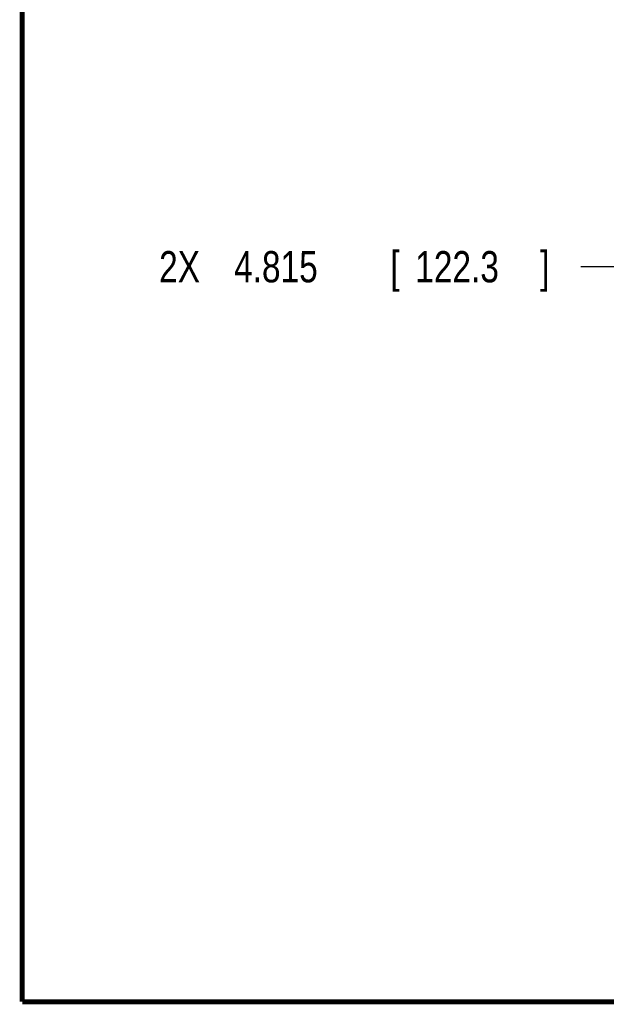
# Model space of a CAD drawing. Header units: inches. Extents: x 0.2 to 16.8, y 0.1 to 10.8.
# Tile 1 of 35: x 0.2 to 2.6, y 0.2 to 4.2. Entities that reach past the tile are written whole.
import ezdxf

# ---------------------------------------------------------------- set-up
doc = ezdxf.new("R2010")
doc.units = ezdxf.units.IN
doc.header["$LTSCALE"] = 0.935
doc.header["$MEASUREMENT"] = 0
doc.layers.get('0').update_dxf_attribs({"linetype": 'CONTINUOUS'})
doc.layers.add('DIMENSIONS', color=7, linetype='CONTINUOUS')
doc.styles.get("Standard").update_dxf_attribs({"font": 'txt', "width": 0.8})
doc.dimstyles.new('DIMSTYLE_2', dxfattribs={"dimtxt": 0.125, "dimasz": 0.18, "dimexe": 0.18, "dimexo": 0.0625, "dimgap": 0.09, "dimtad": 0, "dimtih": 1, "dimtoh": 1, "dimdec": 3, "dimzin": 4, "dimdsep": 46, "dimtxsty": 'STANDARD', "dimblk": '_FILLED', "dimblk1": '_FILLED', "dimblk2": '_FILLED', "dimcen": 0.09, "dimadec": 0, "dimazin": 0, "dimtp": 0.001, "dimtm": 0.001, "dimtfac": 1, "dimtdec": 3, "dimtofl": 0, "dimtmove": 0, "dimatfit": 3, "dimldrblk": '_FILLED', "dimfxl": 1, "dimtolj": 1, "dimtzin": 4, "dimarcsym": 0})

# ---------------------------------------------------------------- blocks, each defined once
blk = doc.blocks.new('*D10')
at = {"layer": 'DIMENSIONS', "color": 2, "linetype": 'CONTINUOUS'}
blk.add_line((3.2305, 3.1991), (2.4855, 3.1991), dxfattribs=at)
at = {"layer": 'DIMENSIONS', "color": 2, "linetype": 'CONTINUOUS', "width": 0.8}
for s, p in [('[', (1.723, 3.1366)), (']', (2.323, 3.1366)), ('2X ', (0.798, 3.1366)), ('4.815', (1.098, 3.1366)), ('122.3', (1.823, 3.1366))]:
    blk.add_text(s, height=0.125, dxfattribs=at).set_placement(p)
blk = doc.blocks.new('_FILLED')
at = {"color": 0, "linetype": 'BYBLOCK'}
blk.add_solid([(0, 0), (-1, 0.174), (-1, -0.174)], dxfattribs=at)

msp = doc.modelspace()

# ---------------------------------------------------------------- linework, layer by layer
at = {"color": 7, "linetype": 'CONTINUOUS', "const_width": 0.02}
for points in [[(0.25, 10.7586), (0.25, 0.2586)], [(0.25, 0.2586), (16.75, 0.2586)]]:
    msp.add_lwpolyline(points, dxfattribs=at)

# ---------------------------------------------------------------- dimensions: what is measured, and where the dimension line sits
at = {"layer": 'DIMENSIONS', "color": 2, "linetype": 'CONTINUOUS'}
dim = msp.add_ordinate_dim(feature_location=(3.2305, 3.1991), offset=(-0.745, 0), dtype=0, origin=(3.2235, 8.0141), text='2X <>', dimstyle='DIMSTYLE_2', dxfattribs=at)
dim.commit()
dim.dimension.update_dxf_attribs({"geometry": '*D10', "text_midpoint": (1.6105, 3.1991)})

doc.saveas('drawing.dxf')
